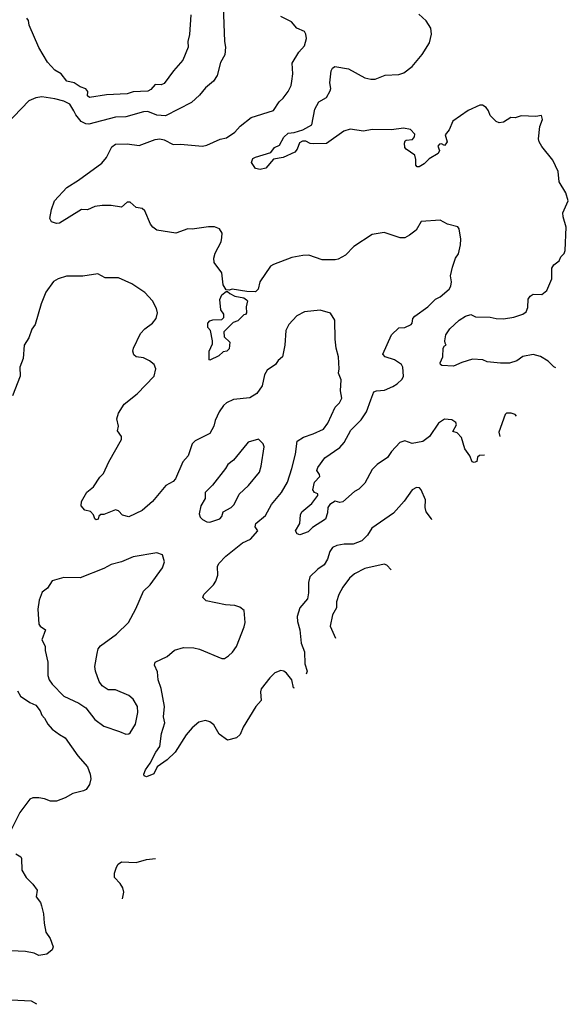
# Model space of a CAD drawing. Extents: x 1892934 to 2008621, y 567149 to 683290.
# Tile 30 of 256: x 1955496 to 1959214, y 579375 to 586052. Entities that reach past the tile are written whole.
import ezdxf

# ---------------------------------------------------------------- set-up
doc = ezdxf.new("R2010")
doc.units = 0

msp = doc.modelspace()

# ---------------------------------------------------------------- linework, layer by layer
at = {"layer": '0CON20XD'}
for points in [[(1956875.7, 586145), (1956883.5, 585905), (1956891.1, 585865), (1956886.5, 585815), (1956856.9, 585763.1), (1956833.5, 585675), (1956810, 585635), (1956755, 585589.4), (1956715, 585539.4), (1956659.9, 585490.1), (1956485, 585400.4), (1956424.2, 585404.2), (1956365, 585430), (1956335, 585427.7), (1956216.2, 585393.8), (1956145, 585392.2), (1955965, 585344.2), (1955945, 585345.3), (1955911.7, 585361.7), (1955876.5, 585406.5), (1955863.8, 585435), (1955835, 585478.9), (1955795, 585499.2), (1955735, 585516.5), (1955645, 585530), (1955605, 585522.9), (1955558.3, 585501.7), (1955405, 585342.5)], [(1956656.2, 586085), (1956647, 585953), (1956635.8, 585905), (1956638, 585865), (1956601.7, 585778.3), (1956538.8, 585705), (1956475, 585620), (1956455, 585610.8), (1956415, 585612.5), (1956385, 585579.4), (1956365, 585567.8), (1956265, 585562.3), (1956225, 585550.4), (1956085, 585543.6), (1955970, 585525), (1955956.2, 585535), (1955957.1, 585565), (1955945, 585582.5), (1955905, 585598), (1955865, 585623.2), (1955816.1, 585636.1), (1955776.4, 585685), (1955735, 585710), (1955685.2, 585765.2), (1955625, 585864.3), (1955560, 586015), (1955555, 586047.5), (1955545, 586063.8)], [(1958647, 583099.6), (1958612, 583098), (1958598, 583085), (1958593, 583057), (1958575, 583050), (1958563.6, 583053.6), (1958546, 583095), (1958512.1, 583142.1), (1958489.2, 583219.2), (1958460.2, 583250.2), (1958430.8, 583260.8), (1958455.8, 583305), (1958451.7, 583321.7), (1958425, 583339.4), (1958375, 583343.1), (1958333.7, 583316.3), (1958274.3, 583225.7), (1958228.7, 583191.3), (1958155, 583178.1), (1958105, 583196.7), (1958071.4, 583185), (1958015, 583124.2), (1957987.7, 583082.3), (1957918.8, 583035), (1957885, 583001.2), (1957835, 582910), (1957795, 582867.5), (1957765, 582852.5), (1957687, 582783), (1957665, 582779.2), (1957635, 582786.9), (1957598.5, 582765), (1957584, 582745), (1957581.4, 582708.6), (1957568.6, 582665), (1957481.1, 582608.9), (1957450, 582580), (1957395, 582560), (1957376.2, 582566.2), (1957366.2, 582586.2), (1957394.4, 582635), (1957400, 582695), (1957408.5, 582715), (1957475, 582771.9), (1957516.7, 582825), (1957516, 582836), (1957495, 582846.2), (1957482.5, 582865), (1957493.8, 582915), (1957529.6, 582955), (1957528.1, 582968.1), (1957509.2, 582995), (1957515.7, 583015), (1957565, 583081.4), (1957665, 583151.5), (1957694.7, 583185.3), (1957740.9, 583269.1), (1957811.1, 583338.9), (1957846.5, 583393.5), (1957874.6, 583475), (1957895, 583528.6), (1957914, 583536), (1957969.4, 583540.6), (1958025, 583564.4), (1958055, 583583.5), (1958087.5, 583615), (1958096, 583635), (1958092, 583695), (1958082.5, 583715), (1958035.8, 583745.8), (1957973.3, 583765), (1957956.7, 583785), (1958016.7, 583915), (1958065, 583962.9), (1958105, 583964.4), (1958148.8, 583985), (1958156, 583995), (1958160, 584025), (1958175, 584041.2), (1958263.1, 584105), (1958315, 584157.5), (1958345, 584172.2), (1958407.1, 584225), (1958417.1, 584245), (1958422, 584275), (1958416.2, 584315), (1958429.2, 584375), (1958450, 584435), (1958469.2, 584465), (1958484, 584525), (1958486.2, 584565), (1958473.3, 584635), (1958465, 584646.7), (1958395, 584666.7), (1958345, 584692.5), (1958216.7, 584683.3), (1958183.9, 584626.1), (1958138.8, 584591.2), (1958105, 584574), (1958075, 584574), (1957965, 584610), (1957885, 584596.7), (1957760, 584515), (1957703.8, 584455), (1957655, 584429.4), (1957635, 584424.4), (1957545, 584424.4), (1957455.6, 584455.6), (1957415, 584454.2), (1957340.3, 584439.7), (1957215, 584392.5), (1957195, 584380), (1957122.3, 584275), (1957112, 584225), (1957095, 584206.7), (1957035, 584208.8), (1956936, 584224), (1956915, 584217.5), (1956895, 584220), (1956875.8, 584255), (1956865.5, 584335.5), (1956814.3, 584405), (1956811.4, 584435), (1956821.1, 584468.9), (1956861.2, 584545), (1956866.7, 584575), (1956867.5, 584605), (1956850, 584635), (1956815, 584646.7), (1956775, 584646.7), (1956665, 584632), (1956635, 584634), (1956555, 584604.2), (1956425, 584626), (1956398, 584645), (1956382.5, 584665), (1956345, 584756.7), (1956325, 584771.2), (1956285, 584778), (1956244.6, 584814.6), (1956225, 584813.8), (1956185, 584781.9), (1956115, 584792.9), (1956055, 584792.2), (1956005, 584785.5), (1955955, 584762.9), (1955915, 584765.6), (1955765, 584672.5), (1955745, 584670.8), (1955711.7, 584681.7), (1955701.2, 584705), (1955712.5, 584765), (1955732.5, 584825), (1955815, 584914), (1955895.5, 584964.5), (1956051.7, 585078.3), (1956083.2, 585116.8), (1956120.9, 585189.1), (1956145, 585207.5), (1956225, 585210.6), (1956305, 585198.9), (1956415, 585238.9), (1956445, 585244.4), (1956475, 585237.1), (1956535, 585206.9), (1956585, 585208.9), (1956735, 585194.4), (1956765, 585201.4), (1956855, 585242.7), (1956898, 585252), (1956955, 585290), (1956989.4, 585330.6), (1957065, 585389.1), (1957215, 585435.7), (1957254.3, 585495), (1957280.9, 585519.1), (1957314.6, 585565.4), (1957335.5, 585605), (1957339.4, 585635), (1957347.8, 585685), (1957342.9, 585757.1), (1957388.2, 585831.8), (1957425, 585876.2), (1957440, 585925), (1957436.2, 585955), (1957425, 585972.5), (1957374.2, 585994.2), (1957338.3, 586038.3), (1957266.7, 586075)], [(1959128.8, 583690.7), (1959115, 583697.1), (1959076.8, 583736.8), (1959025, 583767.5), (1958975, 583780.8), (1958905, 583767.5), (1958865, 583740), (1958815, 583723.3), (1958755, 583722), (1958665, 583732.5), (1958635, 583746), (1958565, 583750), (1958492, 583728), (1958435, 583702.5), (1958357, 583707), (1958347.5, 583715), (1958346.7, 583725), (1958363.3, 583765), (1958365.9, 583824.1), (1958375, 583840), (1958386.2, 583845), (1958379.3, 583859.3), (1958376.2, 583875), (1958384, 583915), (1958412, 583955), (1958474.5, 584015.5), (1958517.6, 584042.4), (1958553.9, 584053.9), (1958585, 584038), (1958685, 584034.4), (1958725.8, 584025.8), (1958775, 584024.4), (1958845, 584034.4), (1958906.7, 584055), (1958928, 584072), (1958939.8, 584100.2), (1958942.4, 584157.6), (1958955, 584178), (1958975, 584190), (1959035, 584188.1), (1959068, 584215), (1959101.5, 584295), (1959102.2, 584367.8), (1959115, 584389.4), (1959152.9, 584417.1), (1959164.2, 584445), (1959185, 584467.1), (1959193.3, 584486.7), (1959199.6, 584645), (1959178.5, 584715), (1959176.8, 584743.2), (1959214, 584825), (1959197.9, 584877.9), (1959151.8, 584951.8), (1959145, 585022.5), (1959109.5, 585099.5), (1959035, 585192.5), (1959016.2, 585225), (1959011.2, 585245), (1959021.7, 585328.3), (1959040, 585375), (1959031.7, 585401.7), (1958995, 585396.7), (1958895, 585400), (1958855, 585387.5), (1958825, 585390), (1958775, 585357.5), (1958745, 585353.3), (1958725, 585362.5), (1958685, 585402.5), (1958672.5, 585435), (1958656.4, 585456.4), (1958631.7, 585471.7), (1958615, 585472.5), (1958535, 585436), (1958432.5, 585365), (1958406.2, 585305), (1958379.5, 585270.5), (1958392.5, 585225), (1958385, 585210), (1958375, 585200), (1958355, 585210), (1958341.7, 585208.3), (1958330, 585195), (1958340, 585165), (1958332.5, 585145), (1958271.2, 585108.8), (1958236.7, 585075), (1958203.9, 585053.9), (1958190, 585055), (1958180, 585065), (1958181.2, 585105), (1958174.2, 585134.2), (1958115, 585173.3), (1958106.7, 585185), (1958104, 585215), (1958109.3, 585230.7), (1958115, 585236.2), (1958159.2, 585240.8), (1958171.7, 585258.3), (1958174, 585275), (1958145, 585308.5), (1958096.6, 585316.6), (1958015, 585305.7), (1957885, 585307.1), (1957825, 585295.8), (1957735, 585310.8), (1957693.4, 585296.6), (1957575, 585213.1), (1957489.5, 585209.5), (1957463.6, 585213.6), (1957435, 585227.5), (1957412.5, 585227.5), (1957391.7, 585218.3), (1957377.5, 585175), (1957360, 585155), (1957281.7, 585118.3), (1957215, 585106.7), (1957163.9, 585046.1), (1957125, 585036.7), (1957095, 585042.5), (1957066.7, 585085), (1957075, 585110), (1957095, 585121.2), (1957198.8, 585151.2), (1957222.5, 585185), (1957257.7, 585202.3), (1957286.7, 585255), (1957315, 585282), (1957355, 585286.7), (1957415, 585306), (1957475, 585340), (1957495.5, 585445), (1957524.3, 585495), (1957575, 585525.7), (1957600.4, 585569.6), (1957605.6, 585585), (1957597.1, 585625), (1957605.8, 585705), (1957615.8, 585724.2), (1957632.5, 585735), (1957725, 585719.2), (1957835, 585657.8), (1957875, 585648.1), (1957905, 585650), (1957973.6, 585676.4), (1958065, 585681.4), (1958098.3, 585691.7), (1958155, 585734), (1958223.9, 585816.1), (1958272.9, 585895), (1958286.8, 585953.2), (1958281.4, 585995), (1958250.8, 586045), (1958200.7, 586090.7)], [(1957357.8, 581518), (1957352.4, 581522.4), (1957340, 581575), (1957305, 581620), (1957285, 581634.3), (1957265, 581638.1), (1957225, 581622.9), (1957190.4, 581589.6), (1957133.3, 581515), (1957127.8, 581495), (1957132.5, 581435), (1957095.4, 581394.6), (1957010.6, 581255), (1956990.8, 581205), (1956965, 581181.9), (1956905, 581167.5), (1956848.3, 581208.3), (1956810.5, 581270.5), (1956785, 581291.2), (1956755, 581300), (1956710.8, 581289.2), (1956665, 581250), (1956625, 581202.5), (1956548.8, 581085), (1956495, 581033.8), (1956427.5, 580985), (1956405, 580937.5), (1956355, 580917.5), (1956340, 580925), (1956337.5, 580935), (1956347.5, 580965), (1956380.5, 581009.5), (1956418, 581085), (1956445, 581122.5), (1956457.3, 581212.7), (1956478.5, 581285), (1956470, 581325), (1956478.1, 581395), (1956455, 581517.5), (1956434.1, 581575.9), (1956430.3, 581630.3), (1956410, 581675), (1956413.8, 581695), (1956495, 581733.8), (1956544.3, 581775.7), (1956605, 581795.8), (1956675, 581792.5), (1956715, 581784), (1956865, 581720), (1956885, 581720.8), (1956910.5, 581739.5), (1956937.4, 581762.6), (1956965, 581802), (1957017.8, 581935), (1957023.8, 581965), (1957017.1, 582045), (1956988.6, 582068.6), (1956955, 582080.8), (1956890, 582085), (1956760.5, 582110.5), (1956737.5, 582135), (1956743.3, 582155), (1956809.7, 582220.3), (1956825.9, 582244.1), (1956838, 582285), (1956837.5, 582345), (1956846.2, 582365), (1956892.5, 582415), (1957005.4, 582504.6), (1957060.3, 582529.7), (1957110, 582585), (1957092.5, 582612.5), (1957095.6, 582635), (1957160.8, 582689.2), (1957201.5, 582765), (1957270, 582845), (1957310.8, 582915), (1957340.3, 583009.7), (1957365.4, 583105), (1957376.5, 583193.5), (1957418.2, 583221.8), (1957485, 583242.9), (1957555, 583275.6), (1957584.7, 583315.3), (1957634.7, 583425.3), (1957664, 583455), (1957679.2, 583485), (1957670, 583535), (1957675, 583610), (1957655.7, 583655), (1957661.2, 583685), (1957655.8, 583765), (1957640.8, 583825), (1957634.2, 583885), (1957631.2, 584015), (1957603, 584063), (1957533, 584083), (1957425, 584071.2), (1957375, 584043.8), (1957320, 583985), (1957300, 583945), (1957293.1, 583845), (1957277.5, 583765), (1957248.6, 583741.4), (1957230, 583715), (1957174.2, 583675), (1957155.6, 583645), (1957139.6, 583570.4), (1957103.6, 583516.3), (1957055, 583488.8), (1956945, 583476.2), (1956896.9, 583453.1), (1956877.1, 583435), (1956847.6, 583392.4), (1956821.5, 583335), (1956811.8, 583295), (1956785, 583245.8), (1956685, 583197.1), (1956665, 583176), (1956637.1, 583095), (1956601.9, 583055), (1956551.4, 582938.6), (1956535, 582921.4), (1956485.5, 582894.5), (1956395, 582786), (1956325, 582723.8), (1956235, 582681.2), (1956193.1, 582693.1), (1956165, 582722.5), (1956145, 582727.5), (1956065, 582697.5), (1956045, 582696.7), (1956033.3, 582685), (1956026.7, 582665), (1956015, 582661.2), (1956005, 582667.5), (1955995.7, 582695), (1955976.5, 582716.5), (1955937.3, 582727.3), (1955912, 582755), (1955915.6, 582785), (1955950.6, 582849.4), (1955995.5, 582885), (1956039.4, 582950.6), (1956063.8, 582975), (1956099.2, 583055), (1956186, 583205), (1956186, 583225), (1956158.8, 583265), (1956164.6, 583295), (1956154.5, 583345.5), (1956165.4, 583384.6), (1956204.4, 583445.6), (1956292.5, 583515), (1956408, 583635), (1956418, 583685), (1956406.2, 583715), (1956375, 583739.2), (1956335, 583758.6), (1956285, 583765.8), (1956270.5, 583780.5), (1956263.1, 583805), (1956266.9, 583825), (1956315, 583923.3), (1956344, 583955), (1956395.8, 583995), (1956420, 584025), (1956430, 584065), (1956423.8, 584093.8), (1956396.1, 584146.1), (1956345, 584203.3), (1956255, 584261.2), (1956165, 584301.2), (1956075, 584301.2), (1956025, 584328.8), (1955923.9, 584313.9), (1955813.6, 584313.6), (1955757.5, 584295), (1955725, 584276.2), (1955674, 584205), (1955641.4, 584125), (1955600, 583985), (1955577.3, 583952.7), (1955558.1, 583895), (1955526, 583845), (1955520, 583755), (1955497.5, 583695), (1955499.2, 583635), (1955448, 583502)], [(1956785, 583742.5), (1956780, 583745), (1956780, 583805), (1956802.5, 583855), (1956802.5, 583875), (1956790, 583945), (1956770, 583965), (1956770, 583995), (1956785, 584010), (1956805, 584017.5), (1956865, 584020), (1956878.3, 584031.7), (1956880, 584055), (1956860, 584085), (1956853.3, 584155), (1956865, 584187.5), (1956895, 584210), (1956905, 584210), (1956920, 584195), (1956955, 584176.7), (1957015, 584166.7), (1957033, 584153), (1957040, 584145), (1957030, 584105), (1957032.5, 584065), (1957026.4, 584053.6), (1957015, 584050), (1956975, 584010), (1956941.7, 583998.3), (1956880, 583935), (1956881.7, 583901.7), (1956920, 583865), (1956915, 583820), (1956900, 583805), (1956875, 583800), (1956845, 583773.3), (1956785, 583742.5)], [(1958862.3, 583363.8), (1958853.3, 583375), (1958826.7, 583385), (1958795.5, 583384.5), (1958786.9, 583375), (1958744.3, 583255.7), (1958749.3, 583225.2)], [(1956785, 582643.8), (1956852.3, 582667.7), (1956865, 582682.5), (1956875.8, 582714.2), (1956928.8, 582745), (1956948.8, 582765), (1956983.8, 582835), (1957045.5, 582894.5), (1957120, 582985), (1957132.5, 583025), (1957153.3, 583155), (1957145.8, 583175.8), (1957115, 583207.5), (1957045, 583186.7), (1957035, 583176.7), (1956945, 583066.2), (1956906.2, 583035), (1956891.7, 583008.3), (1956801.9, 582895), (1956753.3, 582845), (1956752.5, 582805), (1956724, 582755), (1956711.7, 582701.7), (1956719.3, 582679.3), (1956733.9, 582663.9), (1956765, 582646.7), (1956785, 582643.8)], [(1958289.2, 582660.7), (1958286.9, 582666.9), (1958251.4, 582715), (1958242.9, 582745), (1958246.2, 582796.2), (1958216.7, 582865), (1958205, 582876.7), (1958185, 582880), (1958155, 582863.3), (1958101.7, 582788.3), (1958030, 582705), (1957882.9, 582605), (1957852.4, 582557.6), (1957815, 582519.2), (1957755, 582496.1), (1957695, 582494.6), (1957645, 582485.5), (1957615, 582472.2), (1957596.7, 582445), (1957583.1, 582395), (1957560, 582355), (1957515.6, 582325), (1957461.9, 582275), (1957453.4, 582236.6), (1957453.6, 582166.4), (1957446.9, 582125), (1957395.6, 582065), (1957375.7, 582004.3), (1957378.6, 581971.4), (1957395.5, 581915), (1957403.6, 581825), (1957426.7, 581765), (1957428.5, 581685), (1957443.5, 581635), (1957436.7, 581614.8)], [(1956215, 581208), (1956235, 581209.2), (1956245, 581216.2), (1956280.8, 581275), (1956297.5, 581355), (1956294.4, 581395), (1956263.9, 581443.9), (1956235, 581468.9), (1956145, 581508.8), (1956095, 581506.9), (1956055.9, 581535.9), (1956035.5, 581565), (1956008.8, 581635), (1956006, 581665), (1956020, 581755), (1956028.6, 581785), (1956043.5, 581806.5), (1956152.5, 581885), (1956232.5, 581965), (1956283, 582057), (1956335, 582176.7), (1956379.1, 582220.9), (1956463.8, 582335), (1956476.2, 582375), (1956463, 582423), (1956425, 582436), (1956265, 582409.2), (1956185, 582375.8), (1956115, 582357.5), (1956065, 582331.5), (1955905, 582267.5), (1955795, 582270), (1955715, 582246), (1955685, 582196.7), (1955648.8, 582171.2), (1955628.6, 582115), (1955619.2, 582055), (1955625, 581952.5), (1955635, 581938.8), (1955671.2, 581915), (1955646.4, 581846.4), (1955668, 581805), (1955667.5, 581775), (1955685.7, 581695), (1955687.5, 581605), (1955696.4, 581576.4), (1955715.5, 581545.5), (1955794.6, 581464.6), (1955897.2, 581417.2), (1955944.7, 581384.7), (1956005, 581307.5), (1956065, 581261.4), (1956173.3, 581225), (1956215, 581208)], [(1958012.4, 582321.1), (1957985, 582353.3), (1957965, 582360), (1957835, 582331.4), (1957765.5, 582294.5), (1957730, 582265), (1957685.6, 582205), (1957659.4, 582155), (1957641.9, 582105), (1957641.9, 582065), (1957615, 582017.5), (1957599.1, 581939.1), (1957635.3, 581858.4)], [(1955481.1, 581501.1), (1955500.8, 581465), (1955565, 581421.4), (1955604.2, 581404.2), (1955635, 581365.7), (1955645.4, 581335.4), (1955665, 581316.2), (1955685.6, 581275), (1955715, 581240), (1955765, 581204.3), (1955805, 581181.2), (1955889.7, 581059.7), (1955956, 580985), (1955974.3, 580935), (1955978.1, 580905), (1955970, 580865), (1955947, 580833), (1955928.1, 580821.9), (1955855, 580804.2), (1955805, 580775.8), (1955745, 580752.5), (1955705, 580753.1), (1955665, 580768.9), (1955625, 580775.6), (1955585, 580774.4), (1955565, 580765.7), (1955497.5, 580675), (1955436.6, 580553.4)], [(1955470, 580395), (1955502.5, 580375), (1955507.5, 580365), (1955510, 580285), (1955538.8, 580235), (1955585, 580190), (1955615, 580150), (1955607.5, 580105), (1955636.7, 580065), (1955644.1, 580044.1), (1955657.7, 579987.7), (1955661.2, 579925), (1955674, 579864), (1955701.7, 579821.7), (1955723.3, 579765), (1955715.9, 579744.1), (1955680, 579715), (1955625, 579706.7), (1955595, 579721.2), (1955535, 579734.3), (1955435, 579737.1)], [(1956193.7, 580089.9), (1956202.5, 580135), (1956194, 580165), (1956176, 580195), (1956137.5, 580235), (1956137.5, 580265), (1956152.5, 580305), (1956162.5, 580325), (1956185, 580342.5), (1956285, 580336), (1956355, 580357.5), (1956416.3, 580362.9)], [(1955611.2, 579375.2), (1955575, 579397.5), (1955435.6, 579404.4)]]:
    msp.add_lwpolyline(points, dxfattribs=at)

doc.saveas('drawing.dxf')
